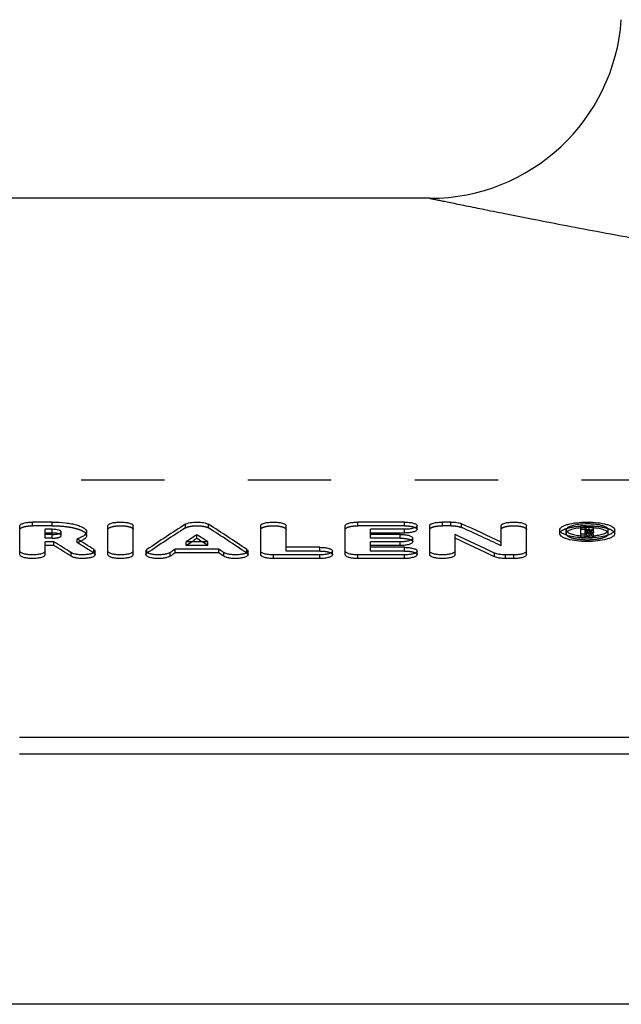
# Model space of a CAD drawing. Header units: millimetres. Extents: x 0 to 1000, y 0 to 1000.
# Tile 2 of 3: x 345 to 393, y 648 to 725. Entities that reach past the tile are written whole.
import ezdxf

# ---------------------------------------------------------------- set-up
doc = ezdxf.new("R2010")
doc.units = ezdxf.units.MM
doc.header["$LTSCALE"] = 65.185185
doc.linetypes.add('HIDDEN', pattern=[0.2, 0.1, -0.1])
for name, color, linetype in [('KOERPER', 7, 'CONTINUOUS'), ('KONST.EL_MIT_GEO', 7, 'CONTINUOUS'), ('RUNDUNG', 7, 'CONTINUOUS'), ('SCHNITT', 7, 'CONTINUOUS')]:
    doc.layers.add(name, color=color, linetype=linetype)

msp = doc.modelspace()

# ---------------------------------------------------------------- linework, layer by layer
at = {"layer": 'KOERPER', "color": 7, "linetype": 'Continuous'}
msp.add_line((377.554, 711), (322.5, 711), dxfattribs=at)
at = {"layer": 'KONST.EL_MIT_GEO', "color": 7, "linetype": 'Continuous'}
for p, q in [((345.519, 683.155), (345.519, 685.424)), ((348.048, 685.706), (346.51, 685.706)), ((352.391, 683.155), (352.391, 685.424)), ((354.372, 683.155), (354.372, 685.424)), ((364.335, 683.155), (364.335, 685.424)), ((366.316, 683.734), (366.316, 685.424)), ((370.939, 683.155), (370.939, 685.424)), ((375.561, 685.706), (371.929, 685.706)), ((376.552, 685.137), (376.552, 685.424)), ((377.542, 683.155), (377.542, 685.424)), ((379.193, 685.706), (378.533, 685.706)), ((383.124, 684.147), (383.124, 685.424)), ((385.105, 683.155), (385.105, 685.424)), ((389.355, 684.639), (389.355, 685.424)), ((389.767, 685.424), (389.355, 685.424)), ((347.5, 684.736), (347.5, 685.141)), ((348.048, 685.141), (347.5, 685.141)), ((348.048, 684.853), (347.5, 684.853)), ((348.048, 684.736), (347.5, 684.736)), ((348.048, 684.853), (348.048, 685.141)), ((350.731, 684.652), (350.731, 684.939)), ((359.354, 684.43), (359.353, 684.717)), ((372.92, 684.736), (372.92, 685.141)), ((375.561, 685.141), (372.92, 685.141)), ((375.561, 684.853), (372.92, 684.853)), ((375.231, 684.736), (372.92, 684.736)), ((375.561, 684.853), (375.561, 685.141)), ((379.524, 683.155), (379.524, 684.735)), ((387.704, 684.805), (387.704, 685.093)), ((389.685, 684.76), (389.355, 684.76)), ((389.685, 685.133), (389.685, 685.329)), ((389.767, 685.329), (389.685, 685.329)), ((389.767, 685.133), (389.685, 685.133)), ((389.685, 684.619), (389.685, 685.038)), ((389.787, 685.038), (389.685, 685.038)), ((389.787, 684.751), (389.685, 684.751)), ((389.767, 685.133), (389.767, 685.329)), ((389.787, 684.751), (389.787, 685.038)), ((390.001, 684.618), (390.001, 684.76)), ((390.34, 684.76), (390.001, 684.76)), ((390.015, 685.204), (390.015, 685.258)), ((390.34, 684.638), (390.34, 684.76)), ((390.345, 684.916), (390.345, 685.258)), ((392, 684.805), (392, 685.093)), ((347.5, 683.155), (347.5, 684.16)), ((348.177, 684.16), (347.5, 684.16)), ((348.177, 683.873), (347.5, 683.873)), ((348.177, 683.873), (348.177, 684.16)), ((360.197, 684.16), (358.51, 684.16)), ((372.92, 683.734), (372.92, 684.16)), ((375.231, 684.16), (372.92, 684.16)), ((375.231, 683.873), (372.92, 683.873)), ((375.231, 683.873), (375.231, 684.16)), ((376.222, 684.162), (376.222, 684.449)), ((349.512, 683.031), (349.512, 683.318)), ((351.4, 683.154), (351.4, 683.441)), ((355.362, 683.441), (355.362, 683.154)), ((357.26, 683.037), (357.259, 683.323)), ((357.639, 683.292), (357.639, 683.578)), ((361.068, 683.578), (357.639, 683.578)), ((361.068, 683.292), (357.639, 683.292)), ((361.068, 683.292), (361.068, 683.578)), ((361.447, 683.037), (361.448, 683.323)), ((363.344, 683.155), (363.344, 683.441)), ((365.325, 682.861), (365.325, 683.148)), ((368.958, 683.148), (365.325, 683.148)), ((368.958, 683.734), (366.316, 683.734)), ((368.958, 682.861), (368.958, 683.148)), ((369.948, 683.155), (369.948, 683.442)), ((371.929, 682.861), (371.929, 683.148)), ((375.561, 683.148), (371.929, 683.148)), ((375.561, 683.734), (372.92, 683.734)), ((375.561, 682.861), (375.561, 683.148)), ((376.552, 683.155), (376.552, 683.442)), ((382.614, 683), (382.614, 683.286)), ((383.454, 682.861), (383.454, 683.148)), ((384.115, 683.148), (383.454, 683.148)), ((384.115, 682.861), (384.115, 683.148)), ((368.958, 682.861), (365.325, 682.861)), ((375.561, 682.861), (371.929, 682.861)), ((384.115, 682.861), (383.454, 682.861))]:
    msp.add_line(p, q, dxfattribs=at)
at = {"layer": 'KONST.EL_MIT_GEO', "color": 8, "linetype": 'HIDDEN'}
for p, q in [((346.51, 685.419), (346.51, 685.706)), ((348.048, 685.419), (346.51, 685.419)), ((348.048, 685.419), (348.048, 685.706)), ((358.447, 685.25), (358.447, 685.538)), ((360.26, 685.25), (360.26, 685.538)), ((371.929, 685.419), (371.929, 685.706)), ((375.561, 685.419), (371.929, 685.419)), ((375.561, 685.419), (375.561, 685.706)), ((378.533, 685.419), (378.533, 685.706)), ((379.193, 685.419), (378.533, 685.419)), ((379.193, 685.419), (379.193, 685.706)), ((380.033, 685.286), (380.033, 685.574)), ((389.767, 685.329), (389.767, 685.424)), ((347.5, 684.449), (347.5, 684.736)), ((348.048, 684.449), (348.048, 684.736)), ((348.75, 684.652), (348.75, 684.939)), ((372.92, 684.449), (372.92, 684.736)), ((375.231, 684.449), (375.231, 684.736)), ((388.201, 684.805), (388.201, 685.093)), ((389.685, 685.133), (389.355, 685.136)), ((389.355, 684.472), (389.355, 684.639)), ((389.685, 685.038), (389.685, 685.133)), ((389.767, 684.845), (389.685, 684.845)), ((389.685, 684.472), (389.685, 684.619)), ((389.767, 684.845), (389.767, 685.133)), ((390.001, 684.472), (390.001, 684.618)), ((390.015, 684.916), (390.015, 685.204)), ((390.102, 684.781), (390.102, 685.069)), ((390.34, 684.472), (390.34, 684.638)), ((391.503, 684.805), (391.503, 685.093)), ((348.048, 684.449), (347.5, 684.449)), ((349.98, 684.113), (349.98, 684.4)), ((358.51, 683.874), (358.51, 684.16)), ((358.51, 683.874), (358.698, 683.998)), ((360.196, 683.873), (358.511, 683.873)), ((358.698, 683.998), (358.944, 684.16)), ((360.009, 683.998), (359.763, 684.16)), ((360.196, 683.874), (360.009, 683.998)), ((360.196, 683.873), (360.197, 684.16)), ((375.231, 684.449), (372.92, 684.449)), ((383.124, 683.86), (383.124, 684.147)), ((389.685, 684.472), (389.355, 684.472)), ((390.339, 684.472), (390.001, 684.472)), ((351.307, 683.279), (351.307, 683.565)), ((355.446, 683.273), (355.446, 683.56)), ((363.26, 683.273), (363.26, 683.56)), ((366.316, 683.447), (366.316, 683.734)), ((368.958, 683.447), (366.316, 683.447)), ((368.958, 683.447), (368.958, 683.734)), ((372.92, 683.447), (372.92, 683.734)), ((375.561, 683.447), (372.92, 683.447)), ((375.561, 683.447), (375.561, 683.734))]:
    msp.add_line(p, q, dxfattribs=at)
at = {"layer": 'KONST.EL_MIT_GEO', "color": 7, "linetype": 'Continuous'}
for centre, radius, start, end in [((476.542, 503.182), 217.256, 122.92733, 123.87524), ((242.165, 503.183), 217.255, 56.12476, 57.07259), ((239.011, 376.086), 340.103, 64.9294, 65.5029), ((235.47, 373.504), 342.953, 64.59268, 65.16297), ((389.814, 689.66), 5.043, 264.64276, 265.28378), ((389.845, 690.062), 5.446, 265.30773, 269.55925), ((389.767, 685.985), 0.852, 270.00139, 271.74801), ((223.796, 485.7), 234.215, 57.53725, 57.92343), ((223.831, 485.373), 234.232, 57.54976, 57.93586), ((226.445, 486.434), 233.348, 57.64987, 58.03483), ((478.116, 503.709), 216.252, 123.31143, 123.44137), ((240.591, 503.709), 216.252, 56.55863, 56.68857), ((235.496, 373.121), 343.028, 64.60338, 65.1735), ((389.834, 691.413), 6.94, 265.04376, 268.09541), ((389.852, 691.805), 7.333, 268.06189, 272.95288)]:
    msp.add_arc(centre, radius, start, end, dxfattribs=at)
at = {"layer": 'KONST.EL_MIT_GEO', "color": 8, "linetype": 'HIDDEN'}
for centre, radius, start, end in [((348.252, 683.773), 1.062, 74.17722, 75.77925), ((476.506, 502.862), 217.264, 122.9148, 123.86246), ((242.201, 502.862), 217.264, 56.13754, 57.0852), ((239.035, 375.703), 340.18, 64.94, 65.51332), ((389.837, 679.855), 5.422, 92.15231, 95.10817), ((389.848, 679.636), 5.642, 91.65597, 92.17658), ((389.851, 679.501), 5.776, 90.01456, 91.65025), ((389.852, 679.432), 5.845, 88.96202, 90.02145), ((389.857, 679.652), 5.625, 86.78122, 88.97056), ((389.885, 685.846), 1.086, 281.48799, 283.48401), ((389.869, 679.889), 5.388, 85.65291, 86.7744), ((389.882, 680.059), 5.217, 84.90525, 85.65209), ((349.03, 687.266), 3.293, 286.76696, 288.61998), ((226.479, 486.106), 233.365, 57.66236, 58.04724), ((349.199, 686.764), 2.764, 288.61744, 290.69552), ((349.36, 686.34), 2.31, 290.68621, 293.25275)]:
    msp.add_arc(centre, radius, start, end, dxfattribs=at)
at = {"layer": 'KONST.EL_MIT_GEO', "color": 7, "linetype": 'Continuous'}
for centre, major_axis, ratio, start_param, end_param in [((358.51, 89), (96.585, 621.023), 0.412568, 0.357418, 0.360498), ((360.197, 89), (-96.585, 621.023), 0.412568, -0.360498, -0.357418), ((390.001, 89), (-41.726, 622.238), 0.211324, -0.307276, -0.305724), ((390.001, 89), (-41.706, 621.938), 0.211324, -0.306473, -0.305724), ((390.34, 89), (-41.726, 622.238), 0.211324, -0.307276, -0.305552), ((357.26, 89), (97.957, 620.991), 0.411756, 0.364466, 0.365855), ((357.26, 89), (97.91, 620.692), 0.411756, 0.364466, 0.365851), ((361.447, 89), (-97.957, 620.991), 0.411756, -0.365855, -0.364466), ((361.447, 89), (-97.91, 620.692), 0.411756, -0.365851, -0.364466)]:
    msp.add_ellipse(centre, major_axis=major_axis, ratio=ratio, start_param=start_param, end_param=end_param, dxfattribs=at)
at = {"layer": 'KONST.EL_MIT_GEO', "color": 8, "linetype": 'HIDDEN'}
for centre, end_param in [((390.001, 89), -0.306473), ((390.34, 89), -0.305552)]:
    msp.add_ellipse(centre, major_axis=(-41.706, 621.938), ratio=0.211324, start_param=-0.307276, end_param=end_param, dxfattribs=at)
at = {"layer": 'KONST.EL_MIT_GEO', "color": 7, "linetype": 'Continuous'}
for points, knots in [([(345.519, 685.424), (345.519, 685.468), (345.586, 685.535), (345.692, 685.586), (345.872, 685.647), (346.147, 685.693), (346.383, 685.706), (346.51, 685.706)], [0, 0, 0, 0, 0.122866, 0.219534, 0.341061, 0.64599, 1, 1, 1, 1]), ([(348.048, 685.706), (348.391, 685.706), (348.891, 685.681), (349.523, 685.586), (349.926, 685.496), (350.261, 685.381), (350.551, 685.241), (350.731, 685.059), (350.731, 684.939)], [0, 0, 0, 0, 0.353641, 0.514964, 0.658521, 0.779957, 0.876667, 1, 1, 1, 1]), ([(352.391, 685.424), (352.39, 685.468), (352.458, 685.535), (352.564, 685.586), (352.743, 685.647), (353.019, 685.693), (353.381, 685.713), (353.744, 685.693), (354.019, 685.647), (354.199, 685.586), (354.305, 685.535), (354.372, 685.468), (354.372, 685.424)], [0, 0, 0, 0, 0.061435, 0.109739, 0.170497, 0.322993, 0.500002, 0.677012, 0.829507, 0.89026, 0.938566, 1, 1, 1, 1]), ([(358.447, 685.538), (358.494, 685.568), (358.615, 685.618), (358.917, 685.689), (359.354, 685.719), (359.791, 685.689), (360.093, 685.617), (360.214, 685.568), (360.26, 685.538)], [0, 0, 0, 0, 0.089426, 0.208045, 0.500096, 0.792094, 0.910647, 1, 1, 1, 1]), ([(364.335, 685.424), (364.335, 685.468), (364.402, 685.535), (364.508, 685.586), (364.687, 685.647), (364.963, 685.693), (365.325, 685.713), (365.688, 685.693), (365.964, 685.647), (366.143, 685.586), (366.249, 685.535), (366.316, 685.468), (366.316, 685.424)], [0, 0, 0, 0, 0.061435, 0.109739, 0.170497, 0.322993, 0.500002, 0.677012, 0.829507, 0.89026, 0.938566, 1, 1, 1, 1]), ([(370.939, 685.424), (370.939, 685.468), (371.006, 685.535), (371.112, 685.586), (371.291, 685.647), (371.567, 685.693), (371.803, 685.706), (371.929, 685.706)], [0, 0, 0, 0, 0.122866, 0.219534, 0.341061, 0.64599, 1, 1, 1, 1]), ([(375.561, 685.706), (375.688, 685.706), (375.924, 685.693), (376.199, 685.647), (376.378, 685.586), (376.485, 685.535), (376.552, 685.468), (376.552, 685.424)], [0, 0, 0, 0, 0.353985, 0.658952, 0.780441, 0.877091, 1, 1, 1, 1]), ([(376.552, 685.424), (376.552, 685.38), (376.485, 685.313), (376.379, 685.262), (376.199, 685.201), (375.924, 685.154), (375.688, 685.141), (375.561, 685.141)], [0, 0, 0, 0, 0.122989, 0.21967, 0.341198, 0.646139, 1, 1, 1, 1]), ([(377.542, 685.424), (377.542, 685.468), (377.609, 685.535), (377.716, 685.586), (377.895, 685.647), (378.17, 685.693), (378.406, 685.706), (378.533, 685.706)], [0, 0, 0, 0, 0.122866, 0.219534, 0.341061, 0.64599, 1, 1, 1, 1]), ([(379.193, 685.706), (379.354, 685.706), (379.638, 685.687), (379.92, 685.626), (380.033, 685.574)], [0, 0, 0, 0, 0.563768, 1, 1, 1, 1]), ([(383.124, 685.424), (383.124, 685.468), (383.191, 685.535), (383.297, 685.586), (383.477, 685.647), (383.752, 685.693), (384.115, 685.713), (384.477, 685.693), (384.753, 685.647), (384.932, 685.586), (385.038, 685.535), (385.106, 685.468), (385.105, 685.424)], [0, 0, 0, 0, 0.061435, 0.109739, 0.170497, 0.322993, 0.500002, 0.677012, 0.829507, 0.89026, 0.938566, 1, 1, 1, 1]), ([(387.704, 685.093), (387.703, 685.188), (387.849, 685.334), (388.08, 685.446), (388.468, 685.578), (389.066, 685.678), (389.852, 685.721), (390.638, 685.678), (391.236, 685.578), (391.624, 685.446), (391.855, 685.334), (392, 685.188), (392, 685.093)], [0, 0, 0, 0, 0.061602, 0.109929, 0.170682, 0.323075, 0.499999, 0.67692, 0.82932, 0.890068, 0.938399, 1, 1, 1, 1]), ([(389.299, 685.538), (389.149, 685.523), (388.88, 685.483), (388.57, 685.399), (388.379, 685.31), (388.263, 685.234), (388.201, 685.147), (388.201, 685.093)], [0, 0, 0, 0, 0.363108, 0.658587, 0.77474, 0.868621, 1, 1, 1, 1]), ([(391.503, 685.093), (391.503, 685.188), (391.327, 685.321), (391.081, 685.413), (390.788, 685.488), (390.448, 685.538), (389.945, 685.574), (389.557, 685.564), (389.299, 685.538)], [0, 0, 0, 0, 0.122182, 0.224902, 0.353961, 0.503862, 0.667219, 1, 1, 1, 1]), ([(389.767, 685.424), (389.905, 685.424), (390.069, 685.413), (390.244, 685.353), (390.306, 685.323), (390.345, 685.284), (390.345, 685.258)], [0, 0, 0, 0, 0.658213, 0.779907, 0.876741, 1, 1, 1, 1]), ([(348.75, 684.939), (348.75, 684.97), (348.703, 685.018), (348.627, 685.055), (348.5, 685.098), (348.305, 685.131), (348.138, 685.141), (348.048, 685.141)], [0, 0, 0, 0, 0.123517, 0.220288, 0.341792, 0.646403, 1, 1, 1, 1]), ([(348.048, 684.736), (348.138, 684.736), (348.305, 684.746), (348.5, 684.779), (348.627, 684.823), (348.703, 684.86), (348.75, 684.908), (348.75, 684.939)], [0, 0, 0, 0, 0.353506, 0.658107, 0.779623, 0.876417, 1, 1, 1, 1]), ([(348.271, 684.843), (348.253, 684.845), (348.179, 684.851), (348.105, 684.853), (348.048, 684.853)], [0, 0, 0, 0, 0.242194, 1, 1, 1, 1]), ([(348.513, 684.803), (348.495, 684.807), (348.415, 684.826), (348.334, 684.837), (348.271, 684.843)], [0, 0, 0, 0, 0.229079, 1, 1, 1, 1]), ([(350.731, 684.939), (350.731, 684.823), (350.561, 684.644), (350.283, 684.503), (350.089, 684.433), (349.98, 684.4)], [0, 0, 0, 0, 0.363587, 0.645943, 1, 1, 1, 1]), ([(350.731, 684.652), (350.731, 684.567), (350.639, 684.431), (350.462, 684.308), (350.34, 684.247), (350.272, 684.218)], [0, 0, 0, 0, 0.386197, 0.660032, 1, 1, 1, 1]), ([(375.231, 684.736), (375.358, 684.736), (375.594, 684.723), (375.869, 684.676), (376.048, 684.614), (376.155, 684.562), (376.222, 684.494), (376.222, 684.449)], [0, 0, 0, 0, 0.353164, 0.657607, 0.779053, 0.87587, 1, 1, 1, 1]), ([(376.552, 685.137), (376.552, 685.093), (376.485, 685.026), (376.378, 684.974), (376.2, 684.913), (375.925, 684.866), (375.689, 684.853), (375.561, 684.853)], [0, 0, 0, 0, 0.122719, 0.220813, 0.341549, 0.64278, 1, 1, 1, 1]), ([(388.126, 684.724), (388.064, 684.748), (387.953, 684.799), (387.792, 684.901), (387.703, 685.019), (387.704, 685.093)], [0, 0, 0, 0, 0.342655, 0.61891, 1, 1, 1, 1]), ([(392, 684.805), (392, 684.709), (391.855, 684.563), (391.624, 684.45), (391.235, 684.316), (390.637, 684.213), (389.852, 684.17), (389.065, 684.214), (388.468, 684.316), (388.08, 684.45), (387.849, 684.563), (387.704, 684.709), (387.704, 684.805)], [0, 0, 0, 0, 0.062078, 0.11014, 0.170844, 0.323588, 0.500214, 0.676427, 0.829382, 0.889816, 0.938025, 1, 1, 1, 1]), ([(389.235, 684.498), (389.028, 684.516), (388.653, 684.567), (388.285, 684.662), (388.126, 684.724)], [0, 0, 0, 0, 0.549762, 1, 1, 1, 1]), ([(388.201, 685.093), (388.201, 685.037), (388.267, 684.947), (388.388, 684.87), (388.586, 684.778), (388.909, 684.694), (389.189, 684.654), (389.343, 684.64)], [0, 0, 0, 0, 0.130491, 0.224575, 0.341159, 0.637439, 1, 1, 1, 1]), ([(388.423, 685.043), (388.409, 685.035), (388.358, 685.009), (388.309, 684.976), (388.278, 684.949)], [0, 0, 0, 0, 0.278854, 1, 1, 1, 1]), ([(389.354, 685.256), (389.175, 685.239), (388.859, 685.194), (388.549, 685.104), (388.423, 685.043)], [0, 0, 0, 0, 0.563731, 1, 1, 1, 1]), ([(389.793, 685.133), (389.837, 685.135), (389.908, 685.143), (389.982, 685.163), (390.003, 685.182)], [0, 0, 0, 0, 0.603142, 1, 1, 1, 1]), ([(389.803, 684.617), (389.854, 684.616), (390.055, 684.617), (390.256, 684.629), (390.405, 684.644)], [0, 0, 0, 0, 0.25408, 1, 1, 1, 1]), ([(390.003, 685.28), (389.999, 685.284), (389.971, 685.302), (389.939, 685.31), (389.913, 685.316)], [0, 0, 0, 0, 0.185442, 1, 1, 1, 1]), ([(390.231, 685.105), (390.222, 685.101), (390.179, 685.086), (390.136, 685.076), (390.102, 685.069)], [0, 0, 0, 0, 0.225065, 1, 1, 1, 1]), ([(391.501, 684.696), (391.316, 684.632), (390.894, 684.537), (390.464, 684.494), (390.23, 684.482)], [0, 0, 0, 0, 0.454528, 1, 1, 1, 1]), ([(390.299, 685.139), (390.295, 685.136), (390.273, 685.123), (390.25, 685.112), (390.231, 685.105)], [0, 0, 0, 0, 0.22164, 1, 1, 1, 1]), ([(390.345, 685.204), (390.345, 685.198), (390.34, 685.171), (390.317, 685.151), (390.299, 685.139)], [0, 0, 0, 0, 0.206981, 1, 1, 1, 1]), ([(391.28, 685.043), (391.155, 685.104), (390.844, 685.195), (390.526, 685.24), (390.346, 685.256)], [0, 0, 0, 0, 0.43443, 1, 1, 1, 1]), ([(390.405, 684.644), (390.554, 684.659), (390.824, 684.7), (391.134, 684.784), (391.325, 684.874), (391.441, 684.951), (391.503, 685.038), (391.503, 685.093)], [0, 0, 0, 0, 0.362839, 0.658286, 0.774508, 0.868494, 1, 1, 1, 1]), ([(391.425, 684.949), (391.416, 684.957), (391.371, 684.994), (391.32, 685.023), (391.28, 685.043)], [0, 0, 0, 0, 0.22252, 1, 1, 1, 1]), ([(392, 685.093), (392, 685.01), (391.891, 684.881), (391.704, 684.774), (391.574, 684.721), (391.501, 684.696)], [0, 0, 0, 0, 0.372527, 0.651533, 1, 1, 1, 1]), ([(376.222, 684.449), (376.222, 684.405), (376.155, 684.337), (376.048, 684.284), (375.869, 684.221), (375.594, 684.174), (375.358, 684.16), (375.231, 684.16)], [0, 0, 0, 0, 0.12421, 0.22106, 0.342544, 0.646961, 1, 1, 1, 1]), ([(376.222, 684.162), (376.222, 684.118), (376.155, 684.049), (376.048, 683.996), (375.87, 683.935), (375.595, 683.887), (375.359, 683.873), (375.231, 683.873)], [0, 0, 0, 0, 0.123935, 0.222195, 0.342883, 0.643597, 1, 1, 1, 1]), ([(347.5, 683.442), (347.5, 683.397), (347.434, 683.327), (347.327, 683.273), (347.148, 683.21), (346.872, 683.161), (346.51, 683.14), (346.147, 683.161), (345.871, 683.21), (345.692, 683.273), (345.585, 683.327), (345.519, 683.397), (345.519, 683.442)], [0, 0, 0, 0, 0.062719, 0.111225, 0.171955, 0.323899, 0.500002, 0.676106, 0.828049, 0.888774, 0.937282, 1, 1, 1, 1]), ([(347.5, 683.155), (347.5, 683.109), (347.433, 683.04), (347.326, 682.986), (347.147, 682.923), (346.872, 682.875), (346.509, 682.854), (346.147, 682.875), (345.872, 682.923), (345.694, 682.986), (345.586, 683.04), (345.519, 683.109), (345.519, 683.155)], [0, 0, 0, 0, 0.063685, 0.11193, 0.171624, 0.324873, 0.499718, 0.675644, 0.828103, 0.887786, 0.936418, 1, 1, 1, 1]), ([(351.4, 683.441), (351.4, 683.404), (351.354, 683.344), (351.27, 683.294), (351.134, 683.235), (350.915, 683.183), (350.616, 683.149), (350.294, 683.144), (349.985, 683.17), (349.723, 683.223), (349.57, 683.28), (349.512, 683.318)], [0, 0, 0, 0, 0.056191, 0.097327, 0.148343, 0.27723, 0.432583, 0.598913, 0.759107, 0.896928, 1, 1, 1, 1]), ([(351.4, 683.154), (351.4, 683.118), (351.355, 683.059), (351.272, 683.008), (351.135, 682.949), (350.918, 682.897), (350.618, 682.862), (350.297, 682.858), (349.987, 682.884), (349.725, 682.936), (349.571, 682.994), (349.512, 683.031)], [0, 0, 0, 0, 0.055209, 0.096002, 0.147649, 0.276841, 0.429996, 0.598722, 0.757642, 0.895479, 1, 1, 1, 1]), ([(351.307, 683.565), (351.322, 683.556), (351.364, 683.527), (351.4, 683.477), (351.4, 683.441)], [0, 0, 0, 0, 0.317051, 1, 1, 1, 1]), ([(354.372, 683.442), (354.372, 683.397), (354.306, 683.327), (354.199, 683.273), (354.02, 683.21), (353.744, 683.161), (353.381, 683.14), (353.019, 683.161), (352.743, 683.21), (352.564, 683.273), (352.457, 683.327), (352.39, 683.397), (352.391, 683.442)], [0, 0, 0, 0, 0.062719, 0.111225, 0.171955, 0.323899, 0.500002, 0.676106, 0.828049, 0.888774, 0.937282, 1, 1, 1, 1]), ([(354.372, 683.155), (354.372, 683.109), (354.305, 683.04), (354.198, 682.986), (354.019, 682.923), (353.744, 682.875), (353.381, 682.854), (353.019, 682.875), (352.744, 682.923), (352.565, 682.986), (352.458, 683.04), (352.391, 683.109), (352.391, 683.155)], [0, 0, 0, 0, 0.063685, 0.11193, 0.171624, 0.324873, 0.499718, 0.675644, 0.828103, 0.887786, 0.936418, 1, 1, 1, 1]), ([(355.362, 683.441), (355.362, 683.451), (355.372, 683.501), (355.414, 683.538), (355.446, 683.56)], [0, 0, 0, 0, 0.20733, 1, 1, 1, 1]), ([(357.259, 683.323), (357.202, 683.285), (357.051, 683.226), (356.79, 683.172), (356.48, 683.145), (356.156, 683.148), (355.853, 683.182), (355.633, 683.234), (355.494, 683.293), (355.41, 683.343), (355.363, 683.403), (355.362, 683.441)], [0, 0, 0, 0, 0.101226, 0.237987, 0.39798, 0.564783, 0.720979, 0.850781, 0.902173, 0.943582, 1, 1, 1, 1]), ([(357.26, 683.037), (357.203, 682.998), (357.051, 682.94), (356.789, 682.885), (356.478, 682.858), (356.155, 682.862), (355.852, 682.896), (355.631, 682.948), (355.492, 683.007), (355.409, 683.058), (355.362, 683.117), (355.362, 683.154)], [0, 0, 0, 0, 0.102719, 0.238445, 0.398257, 0.566908, 0.720684, 0.851811, 0.903486, 0.944222, 1, 1, 1, 1]), ([(363.344, 683.155), (363.344, 683.117), (363.298, 683.058), (363.214, 683.007), (363.075, 682.948), (362.855, 682.896), (362.552, 682.862), (362.229, 682.858), (361.917, 682.885), (361.656, 682.94), (361.504, 682.998), (361.447, 683.037)], [0, 0, 0, 0, 0.055512, 0.096511, 0.148528, 0.278926, 0.432947, 0.602167, 0.760972, 0.897571, 1, 1, 1, 1]), ([(363.344, 683.441), (363.344, 683.403), (363.297, 683.343), (363.213, 683.293), (363.074, 683.234), (362.854, 683.182), (362.551, 683.148), (362.227, 683.145), (361.917, 683.172), (361.656, 683.226), (361.505, 683.285), (361.448, 683.323)], [0, 0, 0, 0, 0.056408, 0.097813, 0.149192, 0.278962, 0.435153, 0.601956, 0.761966, 0.898775, 1, 1, 1, 1]), ([(363.26, 683.56), (363.273, 683.551), (363.312, 683.522), (363.344, 683.475), (363.344, 683.441)], [0, 0, 0, 0, 0.313122, 1, 1, 1, 1]), ([(365.325, 683.148), (365.199, 683.148), (364.963, 683.161), (364.687, 683.21), (364.508, 683.273), (364.401, 683.327), (364.335, 683.397), (364.335, 683.442)], [0, 0, 0, 0, 0.352229, 0.65606, 0.777523, 0.874582, 1, 1, 1, 1]), ([(365.325, 682.861), (365.199, 682.861), (364.962, 682.875), (364.687, 682.923), (364.508, 682.987), (364.401, 683.041), (364.335, 683.11), (364.335, 683.155)], [0, 0, 0, 0, 0.352761, 0.656556, 0.777832, 0.874222, 1, 1, 1, 1]), ([(368.958, 683.734), (369.084, 683.734), (369.32, 683.721), (369.596, 683.673), (369.775, 683.61), (369.882, 683.556), (369.948, 683.487), (369.948, 683.442)], [0, 0, 0, 0, 0.352332, 0.656244, 0.777645, 0.874634, 1, 1, 1, 1]), ([(369.948, 683.442), (369.948, 683.397), (369.882, 683.327), (369.775, 683.273), (369.596, 683.21), (369.32, 683.161), (369.084, 683.148), (368.958, 683.148)], [0, 0, 0, 0, 0.125447, 0.222468, 0.343908, 0.647794, 1, 1, 1, 1]), ([(369.948, 683.155), (369.948, 683.11), (369.882, 683.04), (369.774, 682.986), (369.597, 682.924), (369.321, 682.875), (369.085, 682.861), (368.958, 682.861)], [0, 0, 0, 0, 0.125169, 0.2236, 0.344242, 0.644432, 1, 1, 1, 1]), ([(371.929, 683.148), (371.802, 683.148), (371.566, 683.161), (371.291, 683.21), (371.112, 683.273), (371.005, 683.327), (370.939, 683.397), (370.939, 683.442)], [0, 0, 0, 0, 0.352229, 0.65606, 0.777523, 0.874582, 1, 1, 1, 1]), ([(371.929, 682.861), (371.802, 682.861), (371.566, 682.875), (371.29, 682.923), (371.112, 682.987), (371.005, 683.041), (370.939, 683.11), (370.939, 683.155)], [0, 0, 0, 0, 0.352761, 0.656556, 0.777832, 0.874222, 1, 1, 1, 1]), ([(375.561, 683.734), (375.688, 683.734), (375.924, 683.721), (376.2, 683.673), (376.379, 683.61), (376.486, 683.556), (376.552, 683.487), (376.552, 683.442)], [0, 0, 0, 0, 0.352332, 0.656244, 0.777645, 0.874634, 1, 1, 1, 1]), ([(376.552, 683.442), (376.552, 683.397), (376.486, 683.327), (376.379, 683.273), (376.2, 683.21), (375.924, 683.161), (375.688, 683.148), (375.561, 683.148)], [0, 0, 0, 0, 0.125447, 0.222468, 0.343908, 0.647794, 1, 1, 1, 1]), ([(376.552, 683.155), (376.552, 683.11), (376.486, 683.04), (376.378, 682.986), (376.2, 682.924), (375.925, 682.875), (375.689, 682.861), (375.561, 682.861)], [0, 0, 0, 0, 0.125169, 0.2236, 0.344242, 0.644432, 1, 1, 1, 1]), ([(379.524, 683.442), (379.524, 683.397), (379.458, 683.327), (379.35, 683.273), (379.171, 683.21), (378.896, 683.161), (378.533, 683.14), (378.17, 683.161), (377.895, 683.21), (377.716, 683.273), (377.608, 683.327), (377.542, 683.397), (377.542, 683.442)], [0, 0, 0, 0, 0.062719, 0.111225, 0.171955, 0.323899, 0.500002, 0.676106, 0.828049, 0.888774, 0.937282, 1, 1, 1, 1]), ([(379.524, 683.155), (379.524, 683.109), (379.456, 683.04), (379.349, 682.986), (379.17, 682.923), (378.895, 682.875), (378.533, 682.854), (378.171, 682.875), (377.896, 682.923), (377.717, 682.986), (377.61, 683.04), (377.542, 683.109), (377.542, 683.155)], [0, 0, 0, 0, 0.063685, 0.11193, 0.171624, 0.324873, 0.499718, 0.675644, 0.828103, 0.887786, 0.936418, 1, 1, 1, 1]), ([(383.454, 683.148), (383.294, 683.148), (383.009, 683.168), (382.727, 683.232), (382.614, 683.286)], [0, 0, 0, 0, 0.563067, 1, 1, 1, 1]), ([(385.105, 683.442), (385.105, 683.396), (385.039, 683.327), (384.932, 683.273), (384.753, 683.21), (384.477, 683.161), (384.241, 683.148), (384.115, 683.148)], [0, 0, 0, 0, 0.125435, 0.222505, 0.343975, 0.647801, 1, 1, 1, 1]), ([(385.105, 683.155), (385.105, 683.11), (385.039, 683.041), (384.932, 682.986), (384.753, 682.923), (384.477, 682.875), (384.241, 682.861), (384.115, 682.861)], [0, 0, 0, 0, 0.125696, 0.222233, 0.344505, 0.64707, 1, 1, 1, 1]), ([(383.454, 682.861), (383.294, 682.861), (383.009, 682.881), (382.727, 682.946), (382.614, 683)], [0, 0, 0, 0, 0.562524, 1, 1, 1, 1])]:
    msp.add_open_spline(points, degree=3, knots=knots, dxfattribs=at)
at = {"layer": 'KONST.EL_MIT_GEO', "color": 8, "linetype": 'HIDDEN'}
for points, knots in [([(345.519, 685.137), (345.519, 685.181), (345.586, 685.247), (345.693, 685.299), (345.871, 685.359), (346.147, 685.406), (346.383, 685.419), (346.51, 685.419)], [0, 0, 0, 0, 0.123133, 0.21928, 0.341614, 0.645278, 1, 1, 1, 1]), ([(348.048, 685.419), (348.392, 685.419), (348.891, 685.393), (349.523, 685.299), (349.925, 685.208), (350.261, 685.093), (350.55, 684.953), (350.731, 684.772), (350.731, 684.652)], [0, 0, 0, 0, 0.354457, 0.514455, 0.657994, 0.780224, 0.876349, 1, 1, 1, 1]), ([(352.391, 685.137), (352.391, 685.181), (352.459, 685.248), (352.565, 685.299), (352.744, 685.36), (353.019, 685.406), (353.381, 685.426), (353.743, 685.406), (354.018, 685.36), (354.197, 685.299), (354.304, 685.248), (354.372, 685.181), (354.372, 685.137)], [0, 0, 0, 0, 0.062398, 0.110449, 0.170173, 0.32398, 0.499716, 0.67654, 0.829552, 0.889266, 0.937704, 1, 1, 1, 1]), ([(358.447, 685.25), (358.494, 685.281), (358.614, 685.33), (358.916, 685.401), (359.353, 685.431), (359.79, 685.401), (360.092, 685.33), (360.213, 685.281), (360.26, 685.25)], [0, 0, 0, 0, 0.089939, 0.207654, 0.499772, 0.792091, 0.909977, 1, 1, 1, 1]), ([(364.335, 685.137), (364.335, 685.181), (364.403, 685.248), (364.509, 685.299), (364.688, 685.36), (364.963, 685.406), (365.326, 685.426), (365.687, 685.406), (365.962, 685.36), (366.141, 685.299), (366.248, 685.248), (366.316, 685.181), (366.316, 685.137)], [0, 0, 0, 0, 0.062398, 0.110449, 0.170173, 0.32398, 0.499716, 0.67654, 0.829552, 0.889266, 0.937704, 1, 1, 1, 1]), ([(370.939, 685.137), (370.939, 685.181), (371.006, 685.247), (371.112, 685.299), (371.291, 685.359), (371.567, 685.406), (371.802, 685.419), (371.929, 685.419)], [0, 0, 0, 0, 0.123133, 0.21928, 0.341614, 0.645278, 1, 1, 1, 1]), ([(375.561, 685.419), (375.689, 685.419), (375.925, 685.406), (376.2, 685.359), (376.379, 685.299), (376.485, 685.247), (376.552, 685.18), (376.552, 685.137)], [0, 0, 0, 0, 0.358025, 0.658417, 0.780105, 0.87824, 1, 1, 1, 1]), ([(377.542, 685.137), (377.542, 685.181), (377.609, 685.247), (377.716, 685.299), (377.895, 685.359), (378.17, 685.406), (378.406, 685.419), (378.533, 685.419)], [0, 0, 0, 0, 0.123133, 0.21928, 0.341614, 0.645278, 1, 1, 1, 1]), ([(379.193, 685.419), (379.354, 685.419), (379.638, 685.399), (379.92, 685.338), (380.033, 685.286)], [0, 0, 0, 0, 0.563211, 1, 1, 1, 1]), ([(383.124, 685.137), (383.124, 685.181), (383.192, 685.248), (383.298, 685.299), (383.478, 685.36), (383.752, 685.406), (384.115, 685.426), (384.477, 685.406), (384.752, 685.36), (384.931, 685.299), (385.037, 685.248), (385.105, 685.181), (385.105, 685.137)], [0, 0, 0, 0, 0.062398, 0.110449, 0.170173, 0.32398, 0.499716, 0.67654, 0.829552, 0.889266, 0.937704, 1, 1, 1, 1]), ([(387.704, 684.805), (387.704, 684.901), (387.849, 685.047), (388.08, 685.158), (388.469, 685.29), (389.067, 685.391), (389.852, 685.434), (390.638, 685.391), (391.235, 685.29), (391.624, 685.158), (391.855, 685.047), (392, 684.901), (392, 684.805)], [0, 0, 0, 0, 0.061958, 0.109954, 0.170626, 0.323424, 0.500214, 0.676591, 0.829601, 0.890002, 0.938145, 1, 1, 1, 1]), ([(348.048, 684.449), (348.139, 684.449), (348.306, 684.459), (348.501, 684.492), (348.627, 684.535), (348.703, 684.572), (348.75, 684.62), (348.75, 684.652)], [0, 0, 0, 0, 0.357965, 0.657526, 0.778343, 0.876737, 1, 1, 1, 1]), ([(348.722, 684.708), (348.713, 684.717), (348.659, 684.758), (348.594, 684.78), (348.542, 684.795)], [0, 0, 0, 0, 0.191167, 1, 1, 1, 1]), ([(348.75, 684.652), (348.75, 684.656), (348.747, 684.678), (348.734, 684.696), (348.722, 684.708)], [0, 0, 0, 0, 0.2234, 1, 1, 1, 1]), ([(388.201, 684.805), (388.201, 684.731), (388.313, 684.619), (388.49, 684.533), (388.788, 684.43), (389.247, 684.351), (389.852, 684.317), (390.455, 684.351), (390.915, 684.43), (391.213, 684.532), (391.391, 684.619), (391.503, 684.731), (391.503, 684.805)], [0, 0, 0, 0, 0.062023, 0.110148, 0.170627, 0.323576, 0.499716, 0.676415, 0.829072, 0.88991, 0.937865, 1, 1, 1, 1]), ([(388.278, 684.949), (388.271, 684.942), (388.247, 684.918), (388.226, 684.89), (388.215, 684.868)], [0, 0, 0, 0, 0.276752, 1, 1, 1, 1]), ([(389.767, 685.136), (389.904, 685.136), (390.091, 685.117), (390.285, 685.056), (390.345, 684.997), (390.345, 684.971)], [0, 0, 0, 0, 0.657906, 0.875778, 1, 1, 1, 1]), ([(389.913, 685.028), (389.902, 685.031), (389.854, 685.039), (389.805, 685.042), (389.767, 685.042)], [0, 0, 0, 0, 0.234137, 1, 1, 1, 1]), ([(389.767, 684.845), (389.826, 684.845), (389.906, 684.854), (389.99, 684.88), (390.015, 684.906), (390.015, 684.916)], [0, 0, 0, 0, 0.657102, 0.878165, 1, 1, 1, 1]), ([(389.994, 685), (389.989, 685.003), (389.963, 685.016), (389.935, 685.024), (389.913, 685.028)], [0, 0, 0, 0, 0.196866, 1, 1, 1, 1]), ([(390.015, 684.971), (390.015, 684.979), (390.007, 684.991), (389.997, 684.998), (389.994, 685)], [0, 0, 0, 0, 0.686422, 1, 1, 1, 1]), ([(390.233, 684.818), (390.226, 684.816), (390.195, 684.804), (390.163, 684.795), (390.139, 684.789)], [0, 0, 0, 0, 0.229075, 1, 1, 1, 1]), ([(391.488, 684.868), (391.485, 684.875), (391.469, 684.905), (391.445, 684.931), (391.425, 684.949)], [0, 0, 0, 0, 0.225231, 1, 1, 1, 1]), ([(375.231, 684.449), (375.359, 684.449), (375.595, 684.436), (375.87, 684.388), (376.048, 684.327), (376.156, 684.274), (376.222, 684.206), (376.222, 684.162)], [0, 0, 0, 0, 0.357207, 0.657084, 0.778724, 0.877028, 1, 1, 1, 1]), ([(351.307, 683.279), (351.322, 683.27), (351.364, 683.24), (351.4, 683.19), (351.4, 683.154)], [0, 0, 0, 0, 0.319777, 1, 1, 1, 1]), ([(355.362, 683.154), (355.362, 683.165), (355.372, 683.215), (355.414, 683.251), (355.446, 683.273)], [0, 0, 0, 0, 0.208412, 1, 1, 1, 1]), ([(363.26, 683.273), (363.273, 683.264), (363.312, 683.235), (363.344, 683.188), (363.344, 683.155)], [0, 0, 0, 0, 0.315842, 1, 1, 1, 1]), ([(368.958, 683.447), (369.086, 683.447), (369.321, 683.434), (369.597, 683.385), (369.775, 683.323), (369.882, 683.269), (369.948, 683.2), (369.948, 683.155)], [0, 0, 0, 0, 0.356371, 0.655726, 0.77732, 0.875797, 1, 1, 1, 1]), ([(375.561, 683.447), (375.689, 683.447), (375.925, 683.434), (376.201, 683.385), (376.379, 683.323), (376.486, 683.269), (376.552, 683.2), (376.552, 683.155)], [0, 0, 0, 0, 0.356371, 0.655726, 0.77732, 0.875797, 1, 1, 1, 1])]:
    msp.add_open_spline(points, degree=3, knots=knots, dxfattribs=at)
for points in [[(388.215, 684.868), (388.206, 684.849), (388.201, 684.827), (388.201, 684.805)], [(390.279, 684.839), (390.264, 684.831), (390.249, 684.824), (390.233, 684.818)], [(390.301, 684.853), (390.294, 684.848), (390.286, 684.843), (390.279, 684.839)], [(391.503, 684.805), (391.503, 684.827), (391.498, 684.848), (391.488, 684.868)]]:
    msp.add_open_spline(points, degree=3, dxfattribs=at)
at = {"layer": 'KONST.EL_MIT_GEO', "color": 7, "linetype": 'Continuous'}
for points in [[(389.868, 685.323), (389.834, 685.328), (389.801, 685.329), (389.767, 685.329)], [(389.913, 685.316), (389.898, 685.319), (389.883, 685.321), (389.868, 685.323)], [(390.015, 685.258), (390.015, 685.267), (390.009, 685.275), (390.003, 685.28)], [(390.003, 685.182), (390.009, 685.188), (390.015, 685.196), (390.015, 685.204)], [(390.329, 684.878), (390.321, 684.868), (390.311, 684.86), (390.301, 684.853)], [(390.345, 684.916), (390.345, 684.902), (390.338, 684.888), (390.329, 684.878)]]:
    msp.add_open_spline(points, degree=3, dxfattribs=at)
at = {"layer": 'RUNDUNG', "color": 7, "linetype": 'Continuous'}
for p, q in [((345.48, 668.895), (676.528, 668.895)), ((345.476, 667.599), (676.524, 667.599)), ((686.4, 648.034), (335.6, 648.034))]:
    msp.add_line(p, q, dxfattribs=at)
msp.add_arc((377.554, 726), 15, 270, 356, dxfattribs=at)
msp.add_open_spline([(377.554, 711), (377.568, 710.999), (377.622, 710.983), (377.746, 710.962), (377.951, 710.917), (378.238, 710.859), (378.607, 710.782), (379.261, 710.648), (380.28, 710.439), (381.741, 710.143), (383.519, 709.787), (385.606, 709.376), (387.997, 708.912), (390.685, 708.401), (394.838, 707.629), (400.708, 706.581), (408.526, 705.272), (417.313, 703.913), (426.984, 702.554), (437.447, 701.248), (448.605, 700.044), (464.554, 698.61), (485.415, 697.337), (511, 696.809), (536.585, 697.337), (557.446, 698.61), (573.395, 700.044), (584.553, 701.248), (595.016, 702.554), (604.687, 703.913), (613.474, 705.272), (621.292, 706.581), (627.162, 707.629), (631.315, 708.401), (634.003, 708.912), (636.394, 709.376), (638.481, 709.787), (640.258, 710.143), (641.72, 710.439), (642.739, 710.648), (643.393, 710.782), (643.762, 710.859), (644.049, 710.917), (644.254, 710.962), (644.378, 710.983), (644.432, 710.999), (644.446, 711)], degree=3, knots=[0, 0, 0, 0, 0.000156, 0.000624, 0.001404, 0.002495, 0.003896, 0.005606, 0.009946, 0.0155, 0.02225, 0.030173, 0.039242, 0.049431, 0.060707, 0.086382, 0.115974, 0.149164, 0.185611, 0.224957, 0.26683, 0.310842, 0.403652, 0.5, 0.596348, 0.689158, 0.73317, 0.775043, 0.81439, 0.850836, 0.884026, 0.913618, 0.939293, 0.950569, 0.960758, 0.969827, 0.97775, 0.9845, 0.990054, 0.994394, 0.996104, 0.997505, 0.998596, 0.999376, 0.999844, 1, 1, 1, 1], dxfattribs=at)
at = {"layer": 'SCHNITT', "color": 8, "linetype": 'HIDDEN'}
msp.add_line((422, 688.985), (292, 688.985), dxfattribs=at)

doc.saveas('drawing.dxf')
